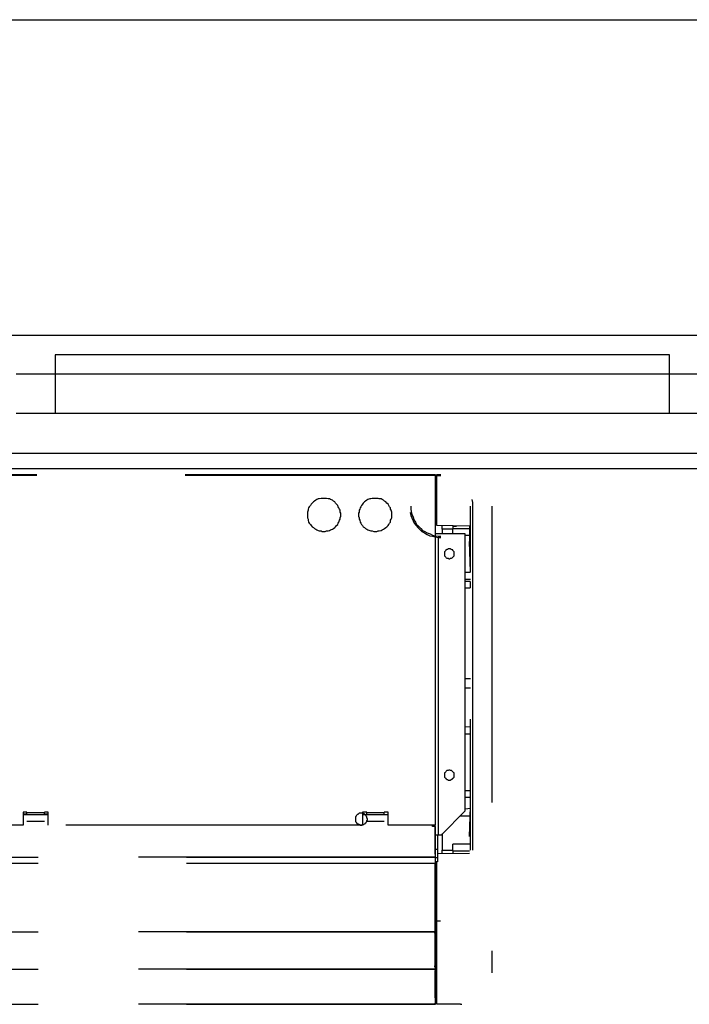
# Model space of a CAD drawing. Header units: millimetres. Extents: x 335 to 739279, y -1 to 84.
# Tile 146 of 244: x 393.78 to 394.91, y 39.89 to 41.55. Entities that reach past the tile are written whole.
import ezdxf

# ---------------------------------------------------------------- set-up
doc = ezdxf.new("R2010")
doc.units = ezdxf.units.MM
doc.header["$MEASUREMENT"] = 0
doc.linetypes.add('Dashed', pattern=[0.75, 0.5, -0.25])

msp = doc.modelspace()

# ---------------------------------------------------------------- linework, layer by layer
at = {"color": 7}
for p, q in [((389.7708, 41.5489), (396.0338, 41.5489)), ((389.7708, 41.0169), (396.0338, 41.0169)), ((394.8738, 40.9839), (393.8388, 40.9839)), ((393.8388, 40.9839), (393.8388, 40.9519)), ((394.8738, 40.9519), (394.8738, 40.9839)), ((393.7728, 40.9519), (393.8388, 40.9519)), ((393.8388, 40.9519), (394.8738, 40.9519)), ((393.8388, 40.9519), (393.8388, 40.8849)), ((394.8738, 40.8849), (394.8738, 40.9519)), ((394.8738, 40.9519), (394.9408, 40.9519)), ((393.8388, 40.8849), (393.7728, 40.8849)), ((394.8738, 40.8849), (393.8388, 40.8849)), ((394.9408, 40.8849), (394.8738, 40.8849)), ((389.7708, 40.8179), (396.0338, 40.8179)), ((420.2738, 40.7919), (388.4178, 40.7919))]:
    msp.add_line(p, q, dxfattribs=at)
at = {"color": 8, "linetype": 'Dashed'}
for p, q in [((392.5578, 40.7819), (394.4788, 40.7819)), ((392.5578, 40.7809), (394.4788, 40.7809)), ((394.4788, 40.7819), (394.4788, 40.7809)), ((394.4788, 40.7809), (394.4788, 40.1909)), ((394.4788, 40.7809), (394.4798, 40.7809)), ((394.4798, 40.1909), (394.4798, 40.7809)), ((394.4808, 40.7789), (394.4798, 40.7789)), ((394.4808, 40.7649), (394.4808, 40.7789)), ((394.4818, 40.7819), (394.4888, 40.7819)), ((394.4818, 40.7799), (394.4818, 40.7819)), ((394.4818, 40.6959), (394.4818, 40.7799)), ((394.4888, 40.7799), (394.4818, 40.7799)), ((394.4798, 40.7649), (394.4808, 40.7649)), ((394.4808, 40.7649), (394.4808, 40.7459)), ((394.4808, 40.7419), (394.4808, 40.7159)), ((394.5408, 40.7399), (394.5418, 40.7349)), ((394.5388, 40.6179), (394.5388, 40.7289)), ((394.5418, 40.7349), (394.5418, 40.7289)), ((394.5418, 40.7289), (394.5418, 40.7239)), ((394.5418, 40.7239), (394.5418, 40.7019)), ((394.5748, 40.7289), (394.5748, 39.9419)), ((394.4798, 40.7159), (394.4818, 40.7159)), ((394.5368, 40.6949), (394.4818, 40.6959)), ((394.4908, 40.6899), (394.4908, 40.6959)), ((394.4908, 40.6899), (394.4908, 40.6819)), ((394.5088, 40.6899), (394.4908, 40.6899)), ((394.5088, 40.6949), (394.5148, 40.6949)), ((394.5088, 40.6949), (394.5088, 40.6909)), ((394.5088, 40.6819), (394.5088, 40.6909)), ((394.5088, 40.6909), (394.5198, 40.6909)), ((394.5198, 40.6909), (394.5368, 40.6909)), ((394.5368, 40.6949), (394.5368, 40.6689)), ((394.5418, 40.7019), (394.5418, 40.6169)), ((394.4848, 40.6819), (394.4798, 40.6819)), ((394.4848, 40.1749), (394.4848, 40.6819)), ((394.5298, 40.6819), (394.4848, 40.6819)), ((394.5298, 40.2149), (394.5298, 40.6819)), ((394.5298, 40.6799), (394.5368, 40.6799)), ((394.5388, 40.6179), (394.5368, 40.6689)), ((394.5388, 40.6169), (394.5298, 40.6169)), ((394.5298, 40.6059), (394.5388, 40.6059)), ((394.5418, 40.6169), (394.5418, 40.2759)), ((394.5378, 40.6019), (394.5298, 40.6019)), ((394.5298, 40.5909), (394.5378, 40.5909)), ((394.5378, 40.6019), (394.5378, 40.5909)), ((394.5388, 40.4379), (394.5298, 40.4379)), ((394.5388, 40.4219), (394.5298, 40.4219)), ((394.5388, 40.3569), (394.5298, 40.3559)), ((394.5388, 40.2869), (394.5388, 40.3699)), ((394.5388, 40.3209), (394.5388, 40.3699)), ((394.5298, 40.3449), (394.5388, 40.3449)), ((394.5388, 40.2219), (394.5388, 40.3209)), ((394.5388, 40.1949), (394.5388, 40.2869)), ((394.5418, 40.2759), (394.5418, 40.1949)), ((394.5378, 40.2489), (394.5298, 40.2489)), ((394.5378, 40.2489), (394.5378, 40.2379)), ((394.5298, 40.2379), (394.5378, 40.2379)), ((394.5368, 40.1719), (394.5388, 40.2219)), ((394.5378, 40.1939), (394.5388, 40.2219)), ((393.7908, 40.2129), (393.7848, 40.2129)), ((393.7848, 40.2129), (393.7848, 40.1909)), ((393.7848, 40.2099), (393.7908, 40.2099)), ((393.7848, 40.2089), (393.8268, 40.2089)), ((393.7908, 40.2119), (393.7908, 40.2129)), ((393.8208, 40.2119), (393.7908, 40.2119)), ((393.7908, 40.2089), (393.7908, 40.2119)), ((393.8268, 40.2129), (393.8208, 40.2129)), ((393.8208, 40.2119), (393.8208, 40.2129)), ((393.8208, 40.2089), (393.8208, 40.2119)), ((393.8208, 40.2099), (393.8268, 40.2099)), ((393.8268, 40.1909), (393.8268, 40.2129)), ((394.3638, 40.2129), (394.3568, 40.2129)), ((394.3568, 40.2129), (394.3568, 40.1909)), ((394.3568, 40.2089), (394.3998, 40.2089)), ((394.3638, 40.2119), (394.3638, 40.2129)), ((394.3928, 40.2119), (394.3638, 40.2119)), ((394.3638, 40.2089), (394.3638, 40.2119)), ((394.3998, 40.2129), (394.3928, 40.2129)), ((394.3928, 40.2119), (394.3928, 40.2129)), ((394.3928, 40.2089), (394.3928, 40.2119)), ((394.3998, 40.1909), (394.3998, 40.2129)), ((394.4898, 40.1749), (394.5298, 40.2149)), ((394.5218, 40.2069), (394.5388, 40.2069)), ((394.5388, 40.2189), (394.5298, 40.2179)), ((393.7848, 40.1909), (393.2548, 40.1909)), ((393.8208, 40.1969), (393.7908, 40.1969)), ((394.3568, 40.1909), (393.8268, 40.1909)), ((394.3928, 40.1969), (394.3638, 40.1969)), ((394.4788, 40.1909), (394.3998, 40.1909)), ((394.4748, 40.1889), (394.4748, 40.1909)), ((394.4788, 40.1889), (394.4748, 40.1889)), ((394.4778, 40.1889), (394.4778, 40.1909)), ((394.4778, 40.1909), (394.4778, 40.1889)), ((394.4798, 40.1909), (394.4788, 40.1909)), ((394.4788, 40.1889), (394.4788, 40.1909)), ((394.4788, 40.1419), (394.4788, 40.1889)), ((394.4788, 40.1889), (394.4798, 40.1889)), ((394.4798, 40.1419), (394.4798, 40.1889)), ((394.5368, 40.1719), (394.5378, 40.1939)), ((394.5388, 40.1489), (394.5388, 40.1949)), ((394.5418, 40.1949), (394.5418, 40.1489)), ((394.4798, 40.1749), (394.4848, 40.1749)), ((394.4828, 40.1749), (394.4828, 40.1499)), ((394.4848, 40.1749), (394.4898, 40.1749)), ((394.4908, 40.1769), (394.4908, 40.1489)), ((394.5368, 40.1589), (394.5088, 40.1589)), ((394.5088, 40.1479), (394.5088, 40.1589)), ((394.4788, 40.1419), (394.4788, 40.1369)), ((394.4798, 40.1419), (394.4788, 40.1419)), ((394.4828, 40.1499), (394.4798, 40.1499)), ((394.4828, 40.1499), (394.4828, 40.1359)), ((394.4828, 40.1429), (394.5368, 40.1439)), ((394.4908, 40.1439), (394.4908, 40.1489)), ((394.4908, 40.1489), (394.5088, 40.1489)), ((394.5088, 40.1479), (394.5088, 40.1439)), ((394.5088, 40.1479), (394.5198, 40.1479)), ((394.5198, 40.1479), (394.5368, 40.1479)), ((392.5598, 40.1369), (394.4788, 40.1369)), ((394.4788, 40.1369), (392.5598, 40.1369)), ((392.5598, 40.1269), (394.4788, 40.1269)), ((394.4788, 40.1369), (394.4788, 40.1269)), ((394.4828, 40.1359), (394.4788, 40.1359)), ((394.4828, 40.1289), (394.4788, 40.1289)), ((394.4788, 40.1269), (394.4788, 40.1259)), ((394.4788, 40.0129), (394.4788, 40.1259)), ((394.4788, 40.1259), (394.4798, 40.1259)), ((394.4798, 40.1259), (394.4798, 40.0129)), ((394.4818, 40.0289), (394.4818, 40.1289)), ((394.4828, 40.1359), (394.4828, 40.1289)), ((394.4818, 39.8889), (394.4818, 40.0289)), ((394.4878, 40.0289), (394.4818, 40.0289)), ((392.5598, 40.0109), (394.4788, 40.0109)), ((394.4788, 40.0109), (392.5598, 40.0109)), ((394.4788, 40.0129), (394.4788, 40.0109)), ((394.4798, 40.0129), (394.4788, 40.0129)), ((394.4818, 40.0119), (394.4788, 40.0119)), ((394.4788, 40.0109), (394.4788, 40.0079)), ((394.4788, 40.0079), (394.4788, 40.0089)), ((394.4788, 39.9509), (394.4788, 40.0079)), ((394.4788, 40.0079), (394.4798, 40.0079)), ((394.4798, 40.0079), (394.4798, 40.0089)), ((394.4798, 39.9519), (394.4798, 40.0079)), ((392.5598, 39.9479), (394.4788, 39.9479)), ((394.4788, 39.9479), (392.5598, 39.9479)), ((394.4788, 39.9509), (394.4788, 39.9479)), ((394.4818, 39.9489), (394.4788, 39.9489)), ((394.4788, 39.9479), (394.4788, 39.9449)), ((394.4788, 39.9449), (394.4788, 39.9459)), ((394.4788, 39.8999), (394.4788, 39.9449)), ((394.4788, 39.9449), (394.4798, 39.9449)), ((394.4788, 39.9449), (394.4798, 39.9449)), ((394.4798, 39.9449), (394.4798, 39.9459)), ((394.4798, 39.9449), (394.4798, 39.8999)), ((394.4788, 39.8999), (394.4788, 39.8889)), ((394.4798, 39.8999), (394.4788, 39.8999)), ((394.4788, 39.8899), (394.4788, 39.8909)), ((394.4818, 39.8909), (394.4788, 39.8909)), ((394.4788, 39.8899), (394.4798, 39.8899)), ((394.4798, 39.8899), (394.4798, 39.8909)), ((392.5598, 39.8889), (394.4788, 39.8889)), ((394.4788, 39.8889), (392.5598, 39.8889)), ((394.5218, 39.8889), (394.4818, 39.8889)), ((394.5218, 39.8889), (394.5238, 39.8889))]:
    msp.add_line(p, q, dxfattribs=at)
for points in [[(394.2918, 40.7419), (394.2888, 40.7419), (394.2868, 40.7419), (394.2838, 40.7409), (394.2818, 40.7409), (394.2798, 40.7399), (394.2778, 40.7389), (394.2758, 40.7369), (394.2738, 40.7359), (394.2718, 40.7339), (394.2698, 40.7319), (394.2688, 40.7299), (394.2668, 40.7279), (394.2658, 40.7259), (394.2648, 40.7239), (394.2648, 40.7219), (394.2638, 40.7189), (394.2638, 40.7169), (394.2638, 40.7139), (394.2638, 40.7119), (394.2638, 40.7089), (394.2648, 40.7069), (394.2648, 40.7049), (394.2658, 40.7019), (394.2668, 40.6999), (394.2688, 40.6979), (394.2698, 40.6959), (394.2718, 40.6939), (394.2738, 40.6929), (394.2758, 40.6909), (394.2778, 40.6899), (394.2798, 40.6889), (394.2818, 40.6879), (394.2838, 40.6869), (394.2868, 40.6869), (394.2888, 40.6859), (394.2918, 40.6859), (394.2938, 40.6859), (394.2958, 40.6869), (394.2988, 40.6869), (394.3008, 40.6879), (394.3028, 40.6889), (394.3058, 40.6899), (394.3078, 40.6909), (394.3098, 40.6929), (394.3108, 40.6939), (394.3128, 40.6959), (394.3148, 40.6979), (394.3158, 40.6999), (394.3168, 40.7019), (394.3178, 40.7049), (394.3188, 40.7069), (394.3188, 40.7089), (394.3198, 40.7119), (394.3198, 40.7139), (394.3198, 40.7169), (394.3188, 40.7189), (394.3188, 40.7219), (394.3178, 40.7239), (394.3168, 40.7259), (394.3158, 40.7279), (394.3148, 40.7299), (394.3128, 40.7319), (394.3108, 40.7339), (394.3098, 40.7359), (394.3078, 40.7369), (394.3058, 40.7389), (394.3028, 40.7399), (394.3008, 40.7409), (394.2988, 40.7409), (394.2958, 40.7419), (394.2938, 40.7419), (394.2918, 40.7419)], [(394.3778, 40.7419), (394.3758, 40.7419), (394.3728, 40.7419), (394.3708, 40.7409), (394.3688, 40.7409), (394.3658, 40.7399), (394.3638, 40.7389), (394.3618, 40.7369), (394.3598, 40.7359), (394.3578, 40.7339), (394.3568, 40.7319), (394.3548, 40.7299), (394.3538, 40.7279), (394.3528, 40.7259), (394.3518, 40.7239), (394.3508, 40.7219), (394.3508, 40.7189), (394.3498, 40.7169), (394.3498, 40.7139), (394.3498, 40.7119), (394.3508, 40.7089), (394.3508, 40.7069), (394.3518, 40.7049), (394.3528, 40.7019), (394.3538, 40.6999), (394.3548, 40.6979), (394.3568, 40.6959), (394.3578, 40.6939), (394.3598, 40.6929), (394.3618, 40.6909), (394.3638, 40.6899), (394.3658, 40.6889), (394.3688, 40.6879), (394.3708, 40.6869), (394.3728, 40.6869), (394.3758, 40.6859), (394.3778, 40.6859), (394.3808, 40.6859), (394.3828, 40.6869), (394.3848, 40.6869), (394.3878, 40.6879), (394.3898, 40.6889), (394.3918, 40.6899), (394.3938, 40.6909), (394.3958, 40.6929), (394.3978, 40.6939), (394.3998, 40.6959), (394.4008, 40.6979), (394.4018, 40.6999), (394.4038, 40.7019), (394.4038, 40.7049), (394.4048, 40.7069), (394.4058, 40.7089), (394.4058, 40.7119), (394.4058, 40.7139), (394.4058, 40.7169), (394.4058, 40.7189), (394.4048, 40.7219), (394.4038, 40.7239), (394.4038, 40.7259), (394.4018, 40.7279), (394.4008, 40.7299), (394.3998, 40.7319), (394.3978, 40.7339), (394.3958, 40.7359), (394.3938, 40.7369), (394.3918, 40.7389), (394.3898, 40.7399), (394.3878, 40.7409), (394.3848, 40.7409), (394.3828, 40.7419), (394.3808, 40.7419), (394.3778, 40.7419)], [(394.4378, 40.7289), (394.4378, 40.7239), (394.4388, 40.7199), (394.4398, 40.7149), (394.4418, 40.7109), (394.4428, 40.7059), (394.4458, 40.7019), (394.4478, 40.6979), (394.4508, 40.6949), (394.4548, 40.6909), (394.4578, 40.6879), (394.4618, 40.6859), (394.4658, 40.6839), (394.4708, 40.6819), (394.4748, 40.6799), (394.4798, 40.6789), (394.4838, 40.6779), (394.4888, 40.6779)], [(394.4368, 40.7179), (394.4378, 40.7129), (394.4398, 40.7089), (394.4418, 40.7039), (394.4438, 40.6999), (394.4468, 40.6959), (394.4498, 40.6929), (394.4538, 40.6889), (394.4568, 40.6859), (394.4608, 40.6839), (394.4658, 40.6809), (394.4698, 40.6789), (394.4748, 40.6779), (394.4788, 40.6769), (394.4838, 40.6759), (394.4888, 40.6759)], [(394.5028, 40.6569), (394.5018, 40.6569), (394.5018, 40.6569), (394.5008, 40.6569), (394.4998, 40.6559), (394.4998, 40.6559), (394.4988, 40.6559), (394.4978, 40.6549), (394.4978, 40.6549), (394.4968, 40.6549), (394.4968, 40.6539), (394.4958, 40.6529), (394.4958, 40.6529), (394.4948, 40.6519), (394.4948, 40.6519), (394.4948, 40.6509), (394.4948, 40.6499), (394.4948, 40.6489), (394.4948, 40.6489), (394.4948, 40.6479), (394.4948, 40.6469), (394.4948, 40.6469), (394.4948, 40.6459), (394.4948, 40.6449), (394.4958, 40.6439), (394.4958, 40.6439), (394.4968, 40.6429), (394.4968, 40.6429), (394.4978, 40.6419), (394.4978, 40.6419), (394.4988, 40.6409), (394.4998, 40.6409), (394.4998, 40.6409), (394.5008, 40.6409), (394.5018, 40.6399), (394.5018, 40.6399), (394.5028, 40.6399), (394.5038, 40.6399), (394.5038, 40.6399), (394.5048, 40.6409), (394.5058, 40.6409), (394.5068, 40.6409), (394.5068, 40.6409), (394.5078, 40.6419), (394.5078, 40.6419), (394.5088, 40.6429), (394.5088, 40.6429), (394.5098, 40.6439), (394.5098, 40.6439), (394.5108, 40.6449), (394.5108, 40.6459), (394.5108, 40.6469), (394.5108, 40.6469), (394.5108, 40.6479), (394.5108, 40.6489), (394.5108, 40.6489), (394.5108, 40.6499), (394.5108, 40.6509), (394.5108, 40.6519), (394.5108, 40.6519), (394.5098, 40.6529), (394.5098, 40.6529), (394.5088, 40.6539), (394.5088, 40.6549), (394.5078, 40.6549), (394.5078, 40.6549), (394.5068, 40.6559), (394.5068, 40.6559), (394.5058, 40.6559), (394.5048, 40.6569), (394.5038, 40.6569), (394.5038, 40.6569), (394.5028, 40.6569)], [(394.5028, 40.2839), (394.5018, 40.2839), (394.5018, 40.2839), (394.5008, 40.2829), (394.4998, 40.2829), (394.4998, 40.2829), (394.4988, 40.2829), (394.4978, 40.2819), (394.4978, 40.2819), (394.4968, 40.2809), (394.4968, 40.2809), (394.4958, 40.2799), (394.4958, 40.2799), (394.4948, 40.2789), (394.4948, 40.2779), (394.4948, 40.2769), (394.4948, 40.2769), (394.4948, 40.2759), (394.4948, 40.2749), (394.4948, 40.2749), (394.4948, 40.2739), (394.4948, 40.2729), (394.4948, 40.2719), (394.4948, 40.2719), (394.4958, 40.2709), (394.4958, 40.2709), (394.4968, 40.2699), (394.4968, 40.2689), (394.4978, 40.2689), (394.4978, 40.2689), (394.4988, 40.2679), (394.4998, 40.2679), (394.4998, 40.2679), (394.5008, 40.2669), (394.5018, 40.2669), (394.5018, 40.2669), (394.5028, 40.2669), (394.5038, 40.2669), (394.5038, 40.2669), (394.5048, 40.2669), (394.5058, 40.2679), (394.5068, 40.2679), (394.5068, 40.2679), (394.5078, 40.2689), (394.5078, 40.2689), (394.5088, 40.2689), (394.5088, 40.2699), (394.5098, 40.2709), (394.5098, 40.2709), (394.5108, 40.2719), (394.5108, 40.2719), (394.5108, 40.2729), (394.5108, 40.2739), (394.5108, 40.2749), (394.5108, 40.2749), (394.5108, 40.2759), (394.5108, 40.2769), (394.5108, 40.2769), (394.5108, 40.2779), (394.5108, 40.2789), (394.5098, 40.2799), (394.5098, 40.2799), (394.5088, 40.2809), (394.5088, 40.2809), (394.5078, 40.2819), (394.5078, 40.2819), (394.5068, 40.2829), (394.5068, 40.2829), (394.5058, 40.2829), (394.5048, 40.2829), (394.5038, 40.2839), (394.5038, 40.2839), (394.5028, 40.2839)], [(394.3548, 40.2109), (394.3538, 40.2109), (394.3528, 40.2109), (394.3518, 40.2109), (394.3508, 40.2109), (394.3498, 40.2099), (394.3498, 40.2099), (394.3488, 40.2089), (394.3478, 40.2089), (394.3468, 40.2079), (394.3468, 40.2079), (394.3458, 40.2069), (394.3458, 40.2059), (394.3448, 40.2049), (394.3448, 40.2049), (394.3448, 40.2039), (394.3448, 40.2029), (394.3448, 40.2019), (394.3448, 40.2009), (394.3448, 40.1999), (394.3448, 40.1989), (394.3448, 40.1989), (394.3448, 40.1979), (394.3448, 40.1969), (394.3458, 40.1959), (394.3458, 40.1949), (394.3468, 40.1949), (394.3468, 40.1939), (394.3478, 40.1939), (394.3488, 40.1929), (394.3498, 40.1929), (394.3498, 40.1919), (394.3508, 40.1919), (394.3518, 40.1919), (394.3528, 40.1909), (394.3538, 40.1909), (394.3548, 40.1909), (394.3548, 40.1909), (394.3558, 40.1909), (394.3568, 40.1919), (394.3578, 40.1919), (394.3588, 40.1919), (394.3598, 40.1929), (394.3598, 40.1929), (394.3608, 40.1939), (394.3618, 40.1939), (394.3618, 40.1949), (394.3628, 40.1949), (394.3628, 40.1959), (394.3638, 40.1969), (394.3638, 40.1979), (394.3638, 40.1989), (394.3638, 40.1989), (394.3648, 40.1999), (394.3648, 40.2009), (394.3648, 40.2019), (394.3638, 40.2029), (394.3638, 40.2039), (394.3638, 40.2049), (394.3638, 40.2049), (394.3628, 40.2059), (394.3628, 40.2069), (394.3618, 40.2079), (394.3618, 40.2079), (394.3608, 40.2089), (394.3598, 40.2089), (394.3598, 40.2099), (394.3588, 40.2099), (394.3578, 40.2109), (394.3568, 40.2109), (394.3558, 40.2109), (394.3548, 40.2109), (394.3548, 40.2109)], [(394.4788, 40.0109), (394.4788, 40.0109), (394.4788, 40.0109), (394.4788, 40.0109), (394.4788, 40.0109), (394.4788, 40.0109), (394.4788, 40.0109), (394.4788, 40.0109), (394.4788, 40.0109), (394.4778, 40.0109), (394.4778, 40.0109), (394.4778, 40.0109), (394.4778, 40.0099), (394.4778, 40.0099), (394.4778, 40.0099), (394.4778, 40.0099), (394.4778, 40.0099), (394.4778, 40.0099), (394.4778, 40.0099), (394.4778, 40.0099), (394.4778, 40.0089), (394.4778, 40.0089), (394.4778, 40.0089), (394.4778, 40.0089), (394.4778, 40.0089), (394.4778, 40.0089), (394.4778, 40.0089), (394.4778, 40.0089), (394.4788, 40.0089), (394.4788, 40.0089), (394.4788, 40.0079), (394.4788, 40.0079), (394.4788, 40.0079), (394.4788, 40.0079), (394.4788, 40.0079), (394.4788, 40.0079), (394.4788, 40.0079), (394.4798, 40.0079), (394.4798, 40.0079), (394.4798, 40.0079), (394.4798, 40.0079), (394.4798, 40.0079), (394.4798, 40.0079), (394.4798, 40.0089), (394.4798, 40.0089), (394.4808, 40.0089), (394.4808, 40.0089), (394.4808, 40.0089), (394.4808, 40.0089), (394.4808, 40.0089), (394.4808, 40.0089), (394.4808, 40.0089), (394.4808, 40.0089), (394.4808, 40.0099), (394.4808, 40.0099), (394.4808, 40.0099), (394.4808, 40.0099), (394.4808, 40.0099), (394.4808, 40.0099), (394.4808, 40.0099), (394.4808, 40.0099), (394.4808, 40.0109), (394.4808, 40.0109), (394.4808, 40.0109), (394.4798, 40.0109), (394.4798, 40.0109), (394.4798, 40.0109), (394.4798, 40.0109), (394.4798, 40.0109), (394.4798, 40.0109), (394.4798, 40.0109), (394.4798, 40.0109), (394.4788, 40.0109)], [(394.4788, 39.9539), (394.4788, 39.9539), (394.4788, 39.9539), (394.4788, 39.9539), (394.4788, 39.9539), (394.4788, 39.9539), (394.4788, 39.9539), (394.4788, 39.9539), (394.4788, 39.9539), (394.4778, 39.9539), (394.4778, 39.9539), (394.4778, 39.9539), (394.4778, 39.9539), (394.4778, 39.9539), (394.4778, 39.9529), (394.4778, 39.9529), (394.4778, 39.9529), (394.4778, 39.9529), (394.4778, 39.9529), (394.4778, 39.9529), (394.4778, 39.9529), (394.4778, 39.9529), (394.4778, 39.9519), (394.4778, 39.9519), (394.4778, 39.9519), (394.4778, 39.9519), (394.4778, 39.9519), (394.4778, 39.9519), (394.4788, 39.9519), (394.4788, 39.9519), (394.4788, 39.9519), (394.4788, 39.9519), (394.4788, 39.9519), (394.4788, 39.9509), (394.4788, 39.9509), (394.4788, 39.9509), (394.4788, 39.9509), (394.4798, 39.9509), (394.4798, 39.9509), (394.4798, 39.9509), (394.4798, 39.9519), (394.4798, 39.9519), (394.4798, 39.9519), (394.4798, 39.9519), (394.4798, 39.9519), (394.4808, 39.9519), (394.4808, 39.9519), (394.4808, 39.9519), (394.4808, 39.9519), (394.4808, 39.9519), (394.4808, 39.9519), (394.4808, 39.9529), (394.4808, 39.9529), (394.4808, 39.9529), (394.4808, 39.9529), (394.4808, 39.9529), (394.4808, 39.9529), (394.4808, 39.9529), (394.4808, 39.9529), (394.4808, 39.9539), (394.4808, 39.9539), (394.4808, 39.9539), (394.4808, 39.9539), (394.4808, 39.9539), (394.4798, 39.9539), (394.4798, 39.9539), (394.4798, 39.9539), (394.4798, 39.9539), (394.4798, 39.9539), (394.4798, 39.9539), (394.4798, 39.9539), (394.4798, 39.9539), (394.4788, 39.9539)], [(394.4798, 39.8899), (394.4798, 39.8899), (394.4798, 39.8899), (394.4798, 39.8899), (394.4798, 39.8899), (394.4798, 39.8899), (394.4798, 39.8899), (394.4798, 39.8899), (394.4798, 39.8899), (394.4798, 39.8899), (394.4798, 39.8899), (394.4798, 39.8899), (394.4798, 39.8899), (394.4798, 39.8899), (394.4798, 39.8909), (394.4788, 39.8909), (394.4788, 39.8909), (394.4788, 39.8909), (394.4788, 39.8909), (394.4788, 39.8909), (394.4788, 39.8909), (394.4788, 39.8909), (394.4788, 39.8909), (394.4788, 39.8899), (394.4788, 39.8899), (394.4788, 39.8899), (394.4788, 39.8899), (394.4788, 39.8899), (394.4788, 39.8899), (394.4788, 39.8899), (394.4788, 39.8899), (394.4778, 39.8899), (394.4778, 39.8899), (394.4778, 39.8899), (394.4778, 39.8899), (394.4778, 39.8899), (394.4778, 39.8899), (394.4778, 39.8899), (394.4778, 39.8899), (394.4778, 39.8889), (394.4778, 39.8889), (394.4778, 39.8889), (394.4788, 39.8889), (394.4788, 39.8889), (394.4788, 39.8889), (394.4788, 39.8889), (394.4788, 39.8889), (394.4788, 39.8889), (394.4788, 39.8889), (394.4788, 39.8889), (394.4788, 39.8889), (394.4788, 39.8889), (394.4788, 39.8889), (394.4788, 39.8889), (394.4788, 39.8889), (394.4788, 39.8889), (394.4788, 39.8889), (394.4788, 39.8889), (394.4798, 39.8889), (394.4798, 39.8889), (394.4798, 39.8889), (394.4798, 39.8889), (394.4798, 39.8889), (394.4798, 39.8889), (394.4798, 39.8889), (394.4798, 39.8889), (394.4798, 39.8889), (394.4798, 39.8889), (394.4798, 39.8889), (394.4798, 39.8889), (394.4798, 39.8899), (394.4798, 39.8899), (394.4798, 39.8899)]]:
    msp.add_lwpolyline(points, dxfattribs=at)

doc.saveas('drawing.dxf')
